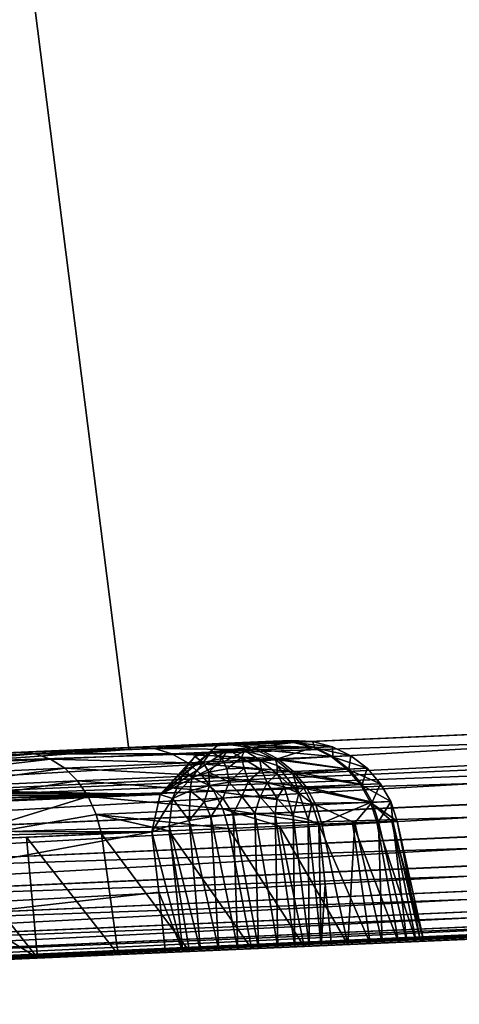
# Model space of a CAD drawing. Header units: millimetres. Extents: x -7.8 to 13, y -12 to 1.5.
# Tile 89 of 102: x 10.902 to 11.328, y -2.636 to -1.681. Entities that reach past the tile are written whole.
import ezdxf

# ---------------------------------------------------------------- set-up
doc = ezdxf.new("R2010")
doc.units = ezdxf.units.MM
doc.header["$LTSCALE"] = 65.185185
for name, color, linetype in [('155', 7, 'CONTINUOUS'), ('156', 7, 'CONTINUOUS'), ('161', 7, 'CONTINUOUS'), ('162', 7, 'CONTINUOUS'), ('167', 7, 'CONTINUOUS'), ('168', 7, 'CONTINUOUS'), ('171', 7, 'CONTINUOUS'), ('172', 7, 'CONTINUOUS'), ('173', 7, 'CONTINUOUS'), ('174', 7, 'CONTINUOUS'), ('175', 7, 'CONTINUOUS'), ('24', 7, 'CONTINUOUS')]:
    doc.layers.add(name, color=color, linetype=linetype)

msp = doc.modelspace()

# ---------------------------------------------------------------- linework, layer by layer
at = {"layer": '155', "linetype": 'Continuous'}
for points in [[(12.77984, -2.31117, -2.97983), (12.78088, -2.33508, -2.97818), (10.36214, -2.41672, -2.97891), (12.77984, -2.31117, -2.97983)], [(12.78088, -2.33508, -2.97818), (10.36365, -2.4512, -2.9756), (10.36214, -2.41672, -2.97891), (12.78088, -2.33508, -2.97818)], [(12.78088, -2.33508, -2.97818), (12.78198, -2.36011, -2.9733), (10.36365, -2.4512, -2.9756), (12.78088, -2.33508, -2.97818)], [(12.78198, -2.36011, -2.9733), (12.78277, -2.37825, -2.9676), (10.36365, -2.4512, -2.9756), (12.78198, -2.36011, -2.9733)], [(12.78277, -2.37825, -2.9676), (10.36511, -2.48459, -2.96639), (10.36365, -2.4512, -2.9756), (12.78277, -2.37825, -2.9676)], [(12.78277, -2.37825, -2.9676), (12.78414, -2.40948, -2.95296), (10.36511, -2.48459, -2.96639), (12.78277, -2.37825, -2.9676)], [(12.78414, -2.40948, -2.95296), (10.36648, -2.51589, -2.95154), (10.36511, -2.48459, -2.96639), (12.78414, -2.40948, -2.95296)], [(12.78414, -2.40948, -2.95296), (12.78539, -2.43792, -2.93299), (10.36648, -2.51589, -2.95154), (12.78414, -2.40948, -2.95296)], [(12.78539, -2.43792, -2.93299), (10.36772, -2.54416, -2.9315), (10.36648, -2.51589, -2.95154), (12.78539, -2.43792, -2.93299)], [(12.78539, -2.43792, -2.93299), (12.78648, -2.4626, -2.90826), (10.36772, -2.54416, -2.9315), (12.78539, -2.43792, -2.93299)], [(12.78648, -2.4626, -2.90826), (10.3688, -2.56854, -2.90688), (10.36772, -2.54416, -2.9315), (12.78648, -2.4626, -2.90826)], [(12.78648, -2.4626, -2.90826), (12.78736, -2.48258, -2.87964), (10.3688, -2.56854, -2.90688), (12.78648, -2.4626, -2.90826)], [(12.78736, -2.48258, -2.87964), (10.36967, -2.58831, -2.87841), (10.3688, -2.56854, -2.90688), (12.78736, -2.48258, -2.87964)], [(12.78736, -2.48258, -2.87964), (12.78801, -2.49725, -2.84807), (10.36967, -2.58831, -2.87841), (12.78736, -2.48258, -2.87964)], [(12.78801, -2.49725, -2.84807), (10.37032, -2.60287, -2.84696), (10.36967, -2.58831, -2.87841), (12.78801, -2.49725, -2.84807)], [(12.78801, -2.49725, -2.84807), (12.78828, -2.50315, -2.8288), (10.37032, -2.60287, -2.84696), (12.78801, -2.49725, -2.84807)], [(12.78828, -2.50315, -2.8288), (10.37072, -2.61179, -2.81346), (10.37032, -2.60287, -2.84696), (12.78828, -2.50315, -2.8288)], [(12.78828, -2.50315, -2.8288), (12.78856, -2.50923, -2.77883), (10.37072, -2.61179, -2.81346), (12.78828, -2.50315, -2.8288)], [(10.37072, -2.61179, -2.81346), (12.78856, -2.50923, -2.77883), (12.31063, -2.5301, -2.77883), (10.37072, -2.61179, -2.81346)], [(10.37087, -2.61479, -2.77883), (10.37072, -2.61179, -2.81346), (12.31063, -2.5301, -2.77883), (10.37087, -2.61479, -2.77883)]]:
    msp.add_3dface(points, dxfattribs=at)
at = {"layer": '156', "linetype": 'Continuous'}
for points in [[(10.70521, 0, -3), (12.77984, -2.31117, -2.97983), (10.36214, -2.41672, -2.97891), (10.70521, 0, -3)], [(10.70521, 0, -3), (12.80001, 0, -3), (12.77984, -2.31117, -2.97983), (10.70521, 0, -3)]]:
    msp.add_3dface(points, dxfattribs=at)
at = {"layer": '161', "linetype": 'Continuous'}
for points in [[(12.3019, -2.33203, 2.97965), (11.00792, -2.38853, 2.97916), (9.88329, -2.47218, 2.97542), (12.3019, -2.33203, 2.97965)], [(12.30341, -2.36651, 2.97634), (12.3019, -2.33203, 2.97965), (9.88329, -2.47218, 2.97542), (12.30341, -2.36651, 2.97634)], [(9.88475, -2.50557, 2.9662), (12.30341, -2.36651, 2.97634), (9.88329, -2.47218, 2.97542), (9.88475, -2.50557, 2.9662)], [(12.30487, -2.3999, 2.96713), (12.30341, -2.36651, 2.97634), (9.88475, -2.50557, 2.9662), (12.30487, -2.3999, 2.96713)], [(11.00792, -2.38853, 2.97916), (10.28927, -2.41991, 2.97888), (9.88329, -2.47218, 2.97542), (11.00792, -2.38853, 2.97916)], [(9.88613, -2.53687, 2.95136), (12.30487, -2.3999, 2.96713), (9.88475, -2.50557, 2.9662), (9.88613, -2.53687, 2.95136)], [(12.30624, -2.4312, 2.95228), (12.30487, -2.3999, 2.96713), (9.88613, -2.53687, 2.95136), (12.30624, -2.4312, 2.95228)], [(9.88737, -2.56513, 2.93132), (12.30624, -2.4312, 2.95228), (9.88613, -2.53687, 2.95136), (9.88737, -2.56513, 2.93132)], [(12.30748, -2.45947, 2.93224), (12.30624, -2.4312, 2.95228), (9.88737, -2.56513, 2.93132), (12.30748, -2.45947, 2.93224)], [(9.88845, -2.58952, 2.9067), (12.30748, -2.45947, 2.93224), (9.88737, -2.56513, 2.93132), (9.88845, -2.58952, 2.9067)], [(12.30856, -2.48385, 2.90762), (12.30748, -2.45947, 2.93224), (9.88845, -2.58952, 2.9067), (12.30856, -2.48385, 2.90762)], [(9.88932, -2.60928, 2.87823), (12.30856, -2.48385, 2.90762), (9.88845, -2.58952, 2.9067), (9.88932, -2.60928, 2.87823)], [(12.30943, -2.50362, 2.87915), (12.30856, -2.48385, 2.90762), (9.88932, -2.60928, 2.87823), (12.30943, -2.50362, 2.87915)], [(9.88997, -2.62385, 2.84677), (12.30943, -2.50362, 2.87915), (9.88932, -2.60928, 2.87823), (9.88997, -2.62385, 2.84677)], [(12.31008, -2.51818, 2.8477), (12.30943, -2.50362, 2.87915), (9.88997, -2.62385, 2.84677), (12.31008, -2.51818, 2.8477)], [(9.89037, -2.63276, 2.81327), (12.31008, -2.51818, 2.8477), (9.88997, -2.62385, 2.84677), (9.89037, -2.63276, 2.81327)], [(12.31049, -2.5271, 2.8142), (12.31008, -2.51818, 2.8477), (9.89037, -2.63276, 2.81327), (12.31049, -2.5271, 2.8142)], [(9.89052, -2.63576, 2.77827), (12.31049, -2.5271, 2.8142), (9.89037, -2.63276, 2.81327), (9.89052, -2.63576, 2.77827)], [(12.31063, -2.5301, 2.77873), (12.31049, -2.5271, 2.8142), (9.89052, -2.63576, 2.77827), (12.31063, -2.5301, 2.77873)]]:
    msp.add_3dface(points, dxfattribs=at)
at = {"layer": '162', "linetype": 'Continuous'}
for points in [[(9.89052, -2.63576, -2.77883), (10.37087, -2.61479, -2.77883), (12.31063, -2.5301, -0.92631), (9.89052, -2.63576, -2.77883)], [(9.89052, -2.63576, -2.77883), (12.31063, -2.5301, -0.92631), (10.23253, -2.62083, -1.26495), (9.89052, -2.63576, -2.77883)], [(12.31063, -2.5301, 2.77873), (9.89052, -2.63576, 2.77827), (9.98079, -2.63182, 1.28496), (12.31063, -2.5301, 2.77873)], [(10.02717, -2.6298, 1.28488), (12.31063, -2.5301, 2.77873), (9.98079, -2.63182, 1.28496), (10.02717, -2.6298, 1.28488)], [(10.07322, -2.62779, 1.28318), (12.31063, -2.5301, 2.77873), (10.02717, -2.6298, 1.28488), (10.07322, -2.62779, 1.28318)], [(10.11942, -2.62577, 1.2799), (12.31063, -2.5301, 2.77873), (10.07322, -2.62779, 1.28318), (10.11942, -2.62577, 1.2799)], [(10.1656, -2.62375, 1.27504), (12.31063, -2.5301, 2.77873), (10.11942, -2.62577, 1.2799), (10.1656, -2.62375, 1.27504)], [(10.21158, -2.62175, 1.26861), (12.31063, -2.5301, 2.77873), (10.1656, -2.62375, 1.27504), (10.21158, -2.62175, 1.26861)], [(10.25719, -2.61975, 1.26063), (12.31063, -2.5301, 2.77873), (10.21158, -2.62175, 1.26861), (10.25719, -2.61975, 1.26063)], [(10.23253, -2.62083, -1.26495), (12.31063, -2.5301, -0.92631), (10.28024, -2.61875, -1.2563), (10.23253, -2.62083, -1.26495)], [(10.30227, -2.61779, 1.2511), (12.31063, -2.5301, 2.77873), (10.25719, -2.61975, 1.26063), (10.30227, -2.61779, 1.2511)], [(10.28024, -2.61875, -1.2563), (12.31063, -2.5301, -0.92631), (10.30002, -2.61788, -1.24949), (10.28024, -2.61875, -1.2563)], [(10.30002, -2.61788, -1.24949), (12.31063, -2.5301, -0.92631), (10.31695, -2.61714, -1.24044), (10.30002, -2.61788, -1.24949)], [(10.34664, -2.61585, 1.24003), (12.31063, -2.5301, 2.77873), (10.30227, -2.61779, 1.2511), (10.34664, -2.61585, 1.24003)], [(10.31695, -2.61714, -1.24044), (12.31063, -2.5301, -0.92631), (10.33101, -2.61653, -1.22913), (10.31695, -2.61714, -1.24044)], [(10.3421, -2.61605, -1.10754), (12.31063, -2.5301, -0.92631), (10.32895, -2.61662, -1.09038), (10.3421, -2.61605, -1.10754)], [(10.32895, -2.61662, -1.09038), (12.31063, -2.5301, -0.92631), (10.77513, -2.59714, -1.00958), (10.32895, -2.61662, -1.09038)], [(10.33101, -2.61653, -1.22913), (12.31063, -2.5301, -0.92631), (10.34227, -2.61604, -1.21546), (10.33101, -2.61653, -1.22913)], [(10.35152, -2.61564, -1.12487), (12.31063, -2.5301, -0.92631), (10.3421, -2.61605, -1.10754), (10.35152, -2.61564, -1.12487)], [(10.34227, -2.61604, -1.21546), (12.31063, -2.5301, -0.92631), (10.35106, -2.61566, -1.19841), (10.34227, -2.61604, -1.21546)], [(10.39013, -2.61395, 1.22744), (12.31063, -2.5301, 2.77873), (10.34664, -2.61585, 1.24003), (10.39013, -2.61395, 1.22744)], [(10.35106, -2.61566, -1.19841), (12.31063, -2.5301, -0.92631), (10.35693, -2.6154, -1.17933), (10.35106, -2.61566, -1.19841)], [(10.35722, -2.61539, -1.14239), (12.31063, -2.5301, -0.92631), (10.35152, -2.61564, -1.12487), (10.35722, -2.61539, -1.14239)], [(10.35693, -2.6154, -1.17933), (12.31063, -2.5301, -0.92631), (10.35914, -2.6153, -1.1602), (10.35693, -2.6154, -1.17933)], [(10.35914, -2.6153, -1.1602), (12.31063, -2.5301, -0.92631), (10.35722, -2.61539, -1.14239), (10.35914, -2.6153, -1.1602)], [(10.37087, -2.61479, -2.77883), (12.31063, -2.5301, -2.77883), (12.31063, -2.5301, -0.92631), (10.37087, -2.61479, -2.77883)], [(10.43265, -2.61209, 1.21333), (12.31063, -2.5301, 2.77873), (10.39013, -2.61395, 1.22744), (10.43265, -2.61209, 1.21333)], [(10.47462, -2.61026, 1.19768), (12.31063, -2.5301, 2.77873), (10.43265, -2.61209, 1.21333), (10.47462, -2.61026, 1.19768)], [(10.5161, -2.60845, 1.18048), (12.31063, -2.5301, 2.77873), (10.47462, -2.61026, 1.19768), (10.5161, -2.60845, 1.18048)], [(10.5571, -2.60666, 1.16173), (12.31063, -2.5301, 2.77873), (10.5161, -2.60845, 1.18048), (10.5571, -2.60666, 1.16173)], [(10.59762, -2.60489, 1.14143), (12.31063, -2.5301, 2.77873), (10.5571, -2.60666, 1.16173), (10.59762, -2.60489, 1.14143)], [(10.63767, -2.60314, 1.11958), (12.31063, -2.5301, 2.77873), (10.59762, -2.60489, 1.14143), (10.63767, -2.60314, 1.11958)], [(10.67723, -2.60141, 1.09618), (12.31063, -2.5301, 2.77873), (10.63767, -2.60314, 1.11958), (10.67723, -2.60141, 1.09618)], [(10.71631, -2.59971, 1.07123), (12.31063, -2.5301, 2.77873), (10.67723, -2.60141, 1.09618), (10.71631, -2.59971, 1.07123)], [(10.75491, -2.59802, 1.04474), (12.31063, -2.5301, 2.77873), (10.71631, -2.59971, 1.07123), (10.75491, -2.59802, 1.04474)], [(10.79303, -2.59636, 1.01669), (12.31063, -2.5301, 2.77873), (10.75491, -2.59802, 1.04474), (10.79303, -2.59636, 1.01669)], [(10.77513, -2.59714, -1.00958), (12.31063, -2.5301, -0.92631), (10.79527, -2.59626, -1.00632), (10.77513, -2.59714, -1.00958)], [(10.83067, -2.59471, 0.9871), (12.31063, -2.5301, 2.77873), (10.79303, -2.59636, 1.01669), (10.83067, -2.59471, 0.9871)], [(10.79527, -2.59626, -1.00632), (12.31063, -2.5301, -0.92631), (10.81412, -2.59544, -0.99878), (10.79527, -2.59626, -1.00632)], [(10.81412, -2.59544, -0.99878), (12.31063, -2.5301, -0.92631), (10.83205, -2.59465, -0.98697), (10.81412, -2.59544, -0.99878)], [(10.86783, -2.59309, 0.95595), (12.31063, -2.5301, 2.77873), (10.83067, -2.59471, 0.9871), (10.86783, -2.59309, 0.95595)], [(10.83205, -2.59465, -0.98697), (12.31063, -2.5301, -0.92631), (10.9195, -2.59084, -0.90513), (10.83205, -2.59465, -0.98697)], [(10.88174, -2.59249, 0.94031), (12.31063, -2.5301, 2.77873), (10.86783, -2.59309, 0.95595), (10.88174, -2.59249, 0.94031)], [(10.87161, -2.59293, 0.81303), (12.31063, -2.5301, 0.92621), (10.88458, -2.59236, 0.82916), (10.87161, -2.59293, 0.81303)], [(12.31063, -2.5301, 0.92621), (10.87161, -2.59293, 0.81303), (11.11382, -2.58235, 0.53425), (12.31063, -2.5301, 0.92621)], [(12.31063, -2.5301, 0.92621), (12.31063, -2.5301, 2.77873), (10.88174, -2.59249, 0.94031), (12.31063, -2.5301, 0.92621)], [(10.89181, -2.59205, 0.92345), (12.31063, -2.5301, 0.92621), (10.88174, -2.59249, 0.94031), (10.89181, -2.59205, 0.92345)], [(10.88458, -2.59236, 0.82916), (12.31063, -2.5301, 0.92621), (10.89371, -2.59196, 0.84636), (10.88458, -2.59236, 0.82916)], [(10.89804, -2.59177, 0.90526), (12.31063, -2.5301, 0.92621), (10.89181, -2.59205, 0.92345), (10.89804, -2.59177, 0.90526)], [(10.89371, -2.59196, 0.84636), (12.31063, -2.5301, 0.92621), (10.899, -2.59173, 0.86476), (10.89371, -2.59196, 0.84636)], [(10.90044, -2.59167, 0.88505), (12.31063, -2.5301, 0.92621), (10.89804, -2.59177, 0.90526), (10.90044, -2.59167, 0.88505)], [(10.899, -2.59173, 0.86476), (12.31063, -2.5301, 0.92621), (10.90044, -2.59167, 0.88505), (10.899, -2.59173, 0.86476)], [(10.9195, -2.59084, -0.90513), (12.31063, -2.5301, -0.92631), (10.99783, -2.58742, -0.81897), (10.9195, -2.59084, -0.90513)], [(10.99783, -2.58742, -0.81897), (12.31063, -2.5301, -0.92631), (11.06702, -2.5844, -0.72847), (10.99783, -2.58742, -0.81897)], [(12.31063, -2.5301, -0.92631), (12.31063, -2.5301, 0.92621), (11.06702, -2.5844, -0.72847), (12.31063, -2.5301, -0.92631)], [(11.06702, -2.5844, -0.72847), (12.31063, -2.5301, 0.92621), (11.12707, -2.58177, -0.63364), (11.06702, -2.5844, -0.72847)], [(11.13362, -2.58149, 0.53183), (12.31063, -2.5301, 0.92621), (11.11382, -2.58235, 0.53425), (11.13362, -2.58149, 0.53183)], [(11.12707, -2.58177, -0.63364), (12.31063, -2.5301, 0.92621), (11.17805, -2.57955, -0.53429), (11.12707, -2.58177, -0.63364)], [(11.15265, -2.58066, 0.52592), (12.31063, -2.5301, 0.92621), (11.13362, -2.58149, 0.53183), (11.15265, -2.58066, 0.52592)], [(11.1689, -2.57995, 0.51702), (12.31063, -2.5301, 0.92621), (11.15265, -2.58066, 0.52592), (11.1689, -2.57995, 0.51702)], [(11.18277, -2.57934, 0.50503), (12.31063, -2.5301, 0.92621), (11.1689, -2.57995, 0.51702), (11.18277, -2.57934, 0.50503)], [(11.17805, -2.57955, -0.53429), (12.31063, -2.5301, 0.92621), (11.2204, -2.5777, -0.42863), (11.17805, -2.57955, -0.53429)], [(11.19466, -2.57882, 0.48985), (12.31063, -2.5301, 0.92621), (11.18277, -2.57934, 0.50503), (11.19466, -2.57882, 0.48985)], [(11.2046, -2.57839, 0.47148), (12.31063, -2.5301, 0.92621), (11.19466, -2.57882, 0.48985), (11.2046, -2.57839, 0.47148)], [(11.24206, -2.57675, 0.35762), (12.31063, -2.5301, 0.92621), (11.2046, -2.57839, 0.47148), (11.24206, -2.57675, 0.35762)], [(11.2204, -2.5777, -0.42863), (12.31063, -2.5301, 0.92621), (11.25375, -2.57624, -0.3181), (11.2204, -2.5777, -0.42863)], [(11.26944, -2.57556, 0.24436), (12.31063, -2.5301, 0.92621), (11.24206, -2.57675, 0.35762), (11.26944, -2.57556, 0.24436)], [(11.25375, -2.57624, -0.3181), (12.31063, -2.5301, 0.92621), (11.27749, -2.57521, -0.2051), (11.25375, -2.57624, -0.3181)], [(11.28673, -2.5748, 0.13169), (12.31063, -2.5301, 0.92621), (11.26944, -2.57556, 0.24436), (11.28673, -2.5748, 0.13169)], [(11.27749, -2.57521, -0.2051), (12.31063, -2.5301, 0.92621), (11.29101, -2.57462, -0.09205), (11.27749, -2.57521, -0.2051)], [(11.29394, -2.57449, 0.01962), (12.31063, -2.5301, 0.92621), (11.28673, -2.5748, 0.13169), (11.29394, -2.57449, 0.01962)], [(11.29101, -2.57462, -0.09205), (12.31063, -2.5301, 0.92621), (11.29394, -2.57449, 0.01962), (11.29101, -2.57462, -0.09205)], [(10.87161, -2.59293, 0.81303), (9.89052, -2.63576, -0.16806), (11.06031, -2.58469, 0.51788), (10.87161, -2.59293, 0.81303)], [(11.06031, -2.58469, 0.51788), (9.89052, -2.63576, -0.16806), (11.04349, -2.58542, 0.50479), (11.06031, -2.58469, 0.51788)], [(11.04349, -2.58542, 0.50479), (9.89052, -2.63576, -0.16806), (10.19837, -2.62232, -0.34033), (11.04349, -2.58542, 0.50479)], [(11.11382, -2.58235, 0.53425), (10.87161, -2.59293, 0.81303), (11.09526, -2.58316, 0.53266), (11.11382, -2.58235, 0.53425)], [(11.09526, -2.58316, 0.53266), (10.87161, -2.59293, 0.81303), (11.07757, -2.58394, 0.52717), (11.09526, -2.58316, 0.53266)], [(11.07757, -2.58394, 0.52717), (10.87161, -2.59293, 0.81303), (11.06031, -2.58469, 0.51788), (11.07757, -2.58394, 0.52717)]]:
    msp.add_3dface(points, dxfattribs=at)
at = {"layer": '167', "linetype": 'Continuous'}
for points in [[(11.14792, -2.38067, 0.19998), (10.28844, -2.4182, -0.41), (11.16612, -2.37988, 0.00271), (11.14792, -2.38067, 0.19998)], [(11.16612, -2.37988, 0.00271), (10.28844, -2.4182, -0.41), (11.14963, -2.3806, -0.1948), (11.16612, -2.37988, 0.00271)], [(11.14963, -2.3806, -0.1948), (10.28844, -2.4182, -0.41), (11.09832, -2.38284, -0.39153), (11.14963, -2.3806, -0.1948)], [(11.09627, -2.38293, 0.39783), (10.28844, -2.4182, -0.41), (11.14792, -2.38067, 0.19998), (11.09627, -2.38293, 0.39783)], [(11.09832, -2.38284, -0.39153), (10.28844, -2.4182, -0.41), (11.01625, -2.38642, -0.57192), (11.09832, -2.38284, -0.39153)], [(10.28844, -2.4182, -0.41), (10.76157, -2.39754, -0.88314), (11.01625, -2.38642, -0.57192), (10.28844, -2.4182, -0.41)], [(11.01625, -2.38642, -0.57192), (10.76157, -2.39754, -0.88314), (10.90404, -2.39132, -0.7351), (11.01625, -2.38642, -0.57192)]]:
    msp.add_3dface(points, dxfattribs=at)
at = {"layer": '168', "linetype": 'Continuous'}
for points in [[(10.28844, -2.4182, -0.41), (11.09627, -2.38293, 0.39783), (11.03852, -2.43232, 0.45775), (10.28844, -2.4182, -0.41)], [(10.2613, -2.42727, -0.38247), (10.27451, -2.4208, -0.39596), (11.03852, -2.43232, 0.45775), (10.2613, -2.42727, -0.38247)], [(10.27451, -2.4208, -0.39596), (10.28844, -2.4182, -0.41), (11.03852, -2.43232, 0.45775), (10.27451, -2.4208, -0.39596)], [(10.23102, -2.46673, -0.35046), (10.23908, -2.45075, -0.35922), (11.03852, -2.43232, 0.45775), (10.23102, -2.46673, -0.35046)], [(11.03034, -2.46852, 0.4675), (10.23102, -2.46673, -0.35046), (11.03852, -2.43232, 0.45775), (11.03034, -2.46852, 0.4675)], [(10.23908, -2.45075, -0.35922), (10.24933, -2.43739, -0.37005), (11.03852, -2.43232, 0.45775), (10.23908, -2.45075, -0.35922)], [(10.24933, -2.43739, -0.37005), (10.2613, -2.42727, -0.38247), (11.03852, -2.43232, 0.45775), (10.24933, -2.43739, -0.37005)], [(10.22251, -2.50379, -0.34033), (10.22544, -2.48465, -0.3441), (11.03034, -2.46852, 0.4675), (10.22251, -2.50379, -0.34033)], [(10.22544, -2.48465, -0.3441), (10.23102, -2.46673, -0.35046), (11.03034, -2.46852, 0.4675), (10.22544, -2.48465, -0.3441)]]:
    msp.add_3dface(points, dxfattribs=at)
at = {"layer": '171', "linetype": 'Continuous'}
for points in [[(10.19837, -2.62232, -0.34033), (10.22251, -2.50379, -0.34033), (11.03034, -2.46852, 0.4675), (10.19837, -2.62232, -0.34033)], [(10.19837, -2.62232, -0.34033), (11.03034, -2.46852, 0.4675), (11.037, -2.52694, 0.48623), (10.19837, -2.62232, -0.34033)], [(11.04349, -2.58542, 0.50479), (10.19837, -2.62232, -0.34033), (11.037, -2.52694, 0.48623), (11.04349, -2.58542, 0.50479)]]:
    msp.add_3dface(points, dxfattribs=at)
at = {"layer": '172', "linetype": 'Continuous'}
for points in [[(11.1091, -2.4514, 0.49239), (11.11382, -2.58235, 0.53425), (11.08751, -2.45382, 0.49263), (11.1091, -2.4514, 0.49239)], [(11.13029, -2.45046, 0.48768), (11.13362, -2.58149, 0.53183), (11.1091, -2.4514, 0.49239), (11.13029, -2.45046, 0.48768)], [(11.13362, -2.58149, 0.53183), (11.11382, -2.58235, 0.53425), (11.1091, -2.4514, 0.49239), (11.13362, -2.58149, 0.53183)], [(11.15265, -2.58066, 0.52592), (11.13362, -2.58149, 0.53183), (11.13029, -2.45046, 0.48768), (11.15265, -2.58066, 0.52592)], [(11.15008, -2.45105, 0.47873), (11.15265, -2.58066, 0.52592), (11.13029, -2.45046, 0.48768), (11.15008, -2.45105, 0.47873)], [(11.1689, -2.57995, 0.51702), (11.15265, -2.58066, 0.52592), (11.15008, -2.45105, 0.47873), (11.1689, -2.57995, 0.51702)], [(11.16754, -2.45315, 0.46597), (11.1689, -2.57995, 0.51702), (11.15008, -2.45105, 0.47873), (11.16754, -2.45315, 0.46597)], [(11.18277, -2.57934, 0.50503), (11.1689, -2.57995, 0.51702), (11.16754, -2.45315, 0.46597), (11.18277, -2.57934, 0.50503)], [(11.18184, -2.45664, 0.44999), (11.18277, -2.57934, 0.50503), (11.16754, -2.45315, 0.46597), (11.18184, -2.45664, 0.44999)], [(11.06031, -2.58469, 0.51788), (11.03034, -2.46852, 0.4675), (11.04718, -2.46258, 0.47989), (11.06031, -2.58469, 0.51788)], [(11.06654, -2.4576, 0.48839), (11.07757, -2.58394, 0.52717), (11.04718, -2.46258, 0.47989), (11.06654, -2.4576, 0.48839)], [(11.07757, -2.58394, 0.52717), (11.06031, -2.58469, 0.51788), (11.04718, -2.46258, 0.47989), (11.07757, -2.58394, 0.52717)], [(11.08751, -2.45382, 0.49263), (11.09526, -2.58316, 0.53266), (11.06654, -2.4576, 0.48839), (11.08751, -2.45382, 0.49263)], [(11.09526, -2.58316, 0.53266), (11.07757, -2.58394, 0.52717), (11.06654, -2.4576, 0.48839), (11.09526, -2.58316, 0.53266)], [(11.11382, -2.58235, 0.53425), (11.09526, -2.58316, 0.53266), (11.08751, -2.45382, 0.49263), (11.11382, -2.58235, 0.53425)], [(11.19466, -2.57882, 0.48985), (11.18277, -2.57934, 0.50503), (11.18184, -2.45664, 0.44999), (11.19466, -2.57882, 0.48985)], [(11.1923, -2.46137, 0.43154), (11.19466, -2.57882, 0.48985), (11.18184, -2.45664, 0.44999), (11.1923, -2.46137, 0.43154)], [(11.19847, -2.51973, 0.45155), (11.19466, -2.57882, 0.48985), (11.1923, -2.46137, 0.43154), (11.19847, -2.51973, 0.45155)], [(11.03034, -2.46852, 0.4675), (11.06031, -2.58469, 0.51788), (11.037, -2.52694, 0.48623), (11.03034, -2.46852, 0.4675)], [(11.2046, -2.57839, 0.47148), (11.19466, -2.57882, 0.48985), (11.19847, -2.51973, 0.45155), (11.2046, -2.57839, 0.47148)], [(11.06031, -2.58469, 0.51788), (11.04349, -2.58542, 0.50479), (11.037, -2.52694, 0.48623), (11.06031, -2.58469, 0.51788)]]:
    msp.add_3dface(points, dxfattribs=at)
at = {"layer": '173', "linetype": 'Continuous'}
for points in [[(11.09627, -2.38293, 0.39783), (11.12686, -2.3869, 0.4083), (11.03852, -2.43232, 0.45775), (11.09627, -2.38293, 0.39783)], [(11.12686, -2.3869, 0.4083), (11.1041, -2.38891, 0.43199), (11.03852, -2.43232, 0.45775), (11.12686, -2.3869, 0.4083)], [(11.12013, -2.38949, 0.42795), (11.1041, -2.38891, 0.43199), (11.12686, -2.3869, 0.4083), (11.12013, -2.38949, 0.42795)], [(11.15023, -2.39822, 0.41735), (11.12013, -2.38949, 0.42795), (11.12686, -2.3869, 0.4083), (11.15023, -2.39822, 0.41735)], [(11.1041, -2.38891, 0.43199), (11.08798, -2.3909, 0.43509), (11.03852, -2.43232, 0.45775), (11.1041, -2.38891, 0.43199)], [(11.03852, -2.43232, 0.45775), (11.08798, -2.3909, 0.43509), (11.0722, -2.39541, 0.43718), (11.03852, -2.43232, 0.45775)], [(11.06225, -2.40813, 0.45212), (11.03852, -2.43232, 0.45775), (11.0722, -2.39541, 0.43718), (11.06225, -2.40813, 0.45212)], [(11.08004, -2.40122, 0.45183), (11.06225, -2.40813, 0.45212), (11.0722, -2.39541, 0.43718), (11.08004, -2.40122, 0.45183)], [(11.08798, -2.3909, 0.43509), (11.08004, -2.40122, 0.45183), (11.0722, -2.39541, 0.43718), (11.08798, -2.3909, 0.43509)], [(11.09858, -2.39729, 0.44958), (11.08004, -2.40122, 0.45183), (11.08798, -2.3909, 0.43509), (11.09858, -2.39729, 0.44958)], [(11.1041, -2.38891, 0.43199), (11.09858, -2.39729, 0.44958), (11.08798, -2.3909, 0.43509), (11.1041, -2.38891, 0.43199)], [(11.1172, -2.39647, 0.44545), (11.09858, -2.39729, 0.44958), (11.1041, -2.38891, 0.43199), (11.1172, -2.39647, 0.44545)], [(11.1172, -2.39647, 0.44545), (11.10293, -2.4075, 0.46355), (11.09858, -2.39729, 0.44958), (11.1172, -2.39647, 0.44545)], [(11.12003, -2.40674, 0.45976), (11.10293, -2.4075, 0.46355), (11.1172, -2.39647, 0.44545), (11.12003, -2.40674, 0.45976)], [(11.12013, -2.38949, 0.42795), (11.1172, -2.39647, 0.44545), (11.1041, -2.38891, 0.43199), (11.12013, -2.38949, 0.42795)], [(11.13522, -2.3988, 0.43958), (11.1172, -2.39647, 0.44545), (11.12013, -2.38949, 0.42795), (11.13522, -2.3988, 0.43958)], [(11.13653, -2.40833, 0.45405), (11.12003, -2.40674, 0.45976), (11.1172, -2.39647, 0.44545), (11.13653, -2.40833, 0.45405)], [(11.13522, -2.3988, 0.43958), (11.13653, -2.40833, 0.45405), (11.1172, -2.39647, 0.44545), (11.13522, -2.3988, 0.43958)], [(11.15023, -2.39822, 0.41735), (11.13522, -2.3988, 0.43958), (11.12013, -2.38949, 0.42795), (11.15023, -2.39822, 0.41735)], [(11.08004, -2.40122, 0.45183), (11.06904, -2.41586, 0.46504), (11.06225, -2.40813, 0.45212), (11.08004, -2.40122, 0.45183)], [(11.08575, -2.41056, 0.46533), (11.06904, -2.41586, 0.46504), (11.08004, -2.40122, 0.45183), (11.08575, -2.41056, 0.46533)], [(11.09858, -2.39729, 0.44958), (11.08575, -2.41056, 0.46533), (11.08004, -2.40122, 0.45183), (11.09858, -2.39729, 0.44958)], [(11.10293, -2.4075, 0.46355), (11.08575, -2.41056, 0.46533), (11.09858, -2.39729, 0.44958), (11.10293, -2.4075, 0.46355)], [(11.15197, -2.40419, 0.43218), (11.13522, -2.3988, 0.43958), (11.15023, -2.39822, 0.41735), (11.15197, -2.40419, 0.43218)], [(11.15193, -2.41221, 0.44662), (11.13653, -2.40833, 0.45405), (11.13522, -2.3988, 0.43958), (11.15193, -2.41221, 0.44662)], [(11.15197, -2.40419, 0.43218), (11.15193, -2.41221, 0.44662), (11.13522, -2.3988, 0.43958), (11.15197, -2.40419, 0.43218)], [(11.16705, -2.41236, 0.42278), (11.15197, -2.40419, 0.43218), (11.15023, -2.39822, 0.41735), (11.16705, -2.41236, 0.42278)], [(11.1729, -2.43093, 0.44349), (11.15193, -2.41221, 0.44662), (11.15197, -2.40419, 0.43218), (11.1729, -2.43093, 0.44349)], [(11.16705, -2.41236, 0.42278), (11.1729, -2.43093, 0.44349), (11.15197, -2.40419, 0.43218), (11.16705, -2.41236, 0.42278)], [(11.05036, -2.43634, 0.47071), (11.03852, -2.43232, 0.45775), (11.06225, -2.40813, 0.45212), (11.05036, -2.43634, 0.47071)], [(11.06904, -2.41586, 0.46504), (11.05036, -2.43634, 0.47071), (11.06225, -2.40813, 0.45212), (11.06904, -2.41586, 0.46504)], [(11.08575, -2.41056, 0.46533), (11.08618, -2.4235, 0.47702), (11.06904, -2.41586, 0.46504), (11.08575, -2.41056, 0.46533)], [(11.10293, -2.4075, 0.46355), (11.10525, -2.42032, 0.47575), (11.08575, -2.41056, 0.46533), (11.10293, -2.4075, 0.46355)], [(11.10525, -2.42032, 0.47575), (11.08618, -2.4235, 0.47702), (11.08575, -2.41056, 0.46533), (11.10525, -2.42032, 0.47575)], [(11.12003, -2.40674, 0.45976), (11.10525, -2.42032, 0.47575), (11.10293, -2.4075, 0.46355), (11.12003, -2.40674, 0.45976)], [(11.12415, -2.41948, 0.47155), (11.10525, -2.42032, 0.47575), (11.12003, -2.40674, 0.45976), (11.12415, -2.41948, 0.47155)], [(11.13653, -2.40833, 0.45405), (11.12415, -2.41948, 0.47155), (11.12003, -2.40674, 0.45976), (11.13653, -2.40833, 0.45405)], [(11.14216, -2.42103, 0.46459), (11.12415, -2.41948, 0.47155), (11.13653, -2.40833, 0.45405), (11.14216, -2.42103, 0.46459)], [(11.15193, -2.41221, 0.44662), (11.14216, -2.42103, 0.46459), (11.13653, -2.40833, 0.45405), (11.15193, -2.41221, 0.44662)], [(11.15862, -2.42489, 0.45511), (11.14216, -2.42103, 0.46459), (11.15193, -2.41221, 0.44662), (11.15862, -2.42489, 0.45511)], [(11.1729, -2.43093, 0.44349), (11.15862, -2.42489, 0.45511), (11.15193, -2.41221, 0.44662), (11.1729, -2.43093, 0.44349)], [(11.17769, -2.4262, 0.42707), (11.1729, -2.43093, 0.44349), (11.16705, -2.41236, 0.42278), (11.17769, -2.4262, 0.42707)], [(11.06904, -2.41586, 0.46504), (11.06765, -2.4289, 0.47532), (11.05036, -2.43634, 0.47071), (11.06904, -2.41586, 0.46504)], [(11.08618, -2.4235, 0.47702), (11.06765, -2.4289, 0.47532), (11.06904, -2.41586, 0.46504), (11.08618, -2.4235, 0.47702)], [(11.08618, -2.4235, 0.47702), (11.08099, -2.43927, 0.48568), (11.06765, -2.4289, 0.47532), (11.08618, -2.4235, 0.47702)], [(11.09925, -2.43603, 0.4862), (11.08099, -2.43927, 0.48568), (11.08618, -2.4235, 0.47702), (11.09925, -2.43603, 0.4862)], [(11.10525, -2.42032, 0.47575), (11.09925, -2.43603, 0.4862), (11.08618, -2.4235, 0.47702), (11.10525, -2.42032, 0.47575)], [(11.11756, -2.4344, 0.48367), (11.09925, -2.43603, 0.4862), (11.10525, -2.42032, 0.47575), (11.11756, -2.4344, 0.48367)], [(11.12415, -2.41948, 0.47155), (11.11756, -2.4344, 0.48367), (11.10525, -2.42032, 0.47575), (11.12415, -2.41948, 0.47155)], [(11.13528, -2.43444, 0.47819), (11.11756, -2.4344, 0.48367), (11.12415, -2.41948, 0.47155), (11.13528, -2.43444, 0.47819)], [(11.14216, -2.42103, 0.46459), (11.13528, -2.43444, 0.47819), (11.12415, -2.41948, 0.47155), (11.14216, -2.42103, 0.46459)], [(11.15182, -2.43615, 0.46995), (11.13528, -2.43444, 0.47819), (11.14216, -2.42103, 0.46459), (11.15182, -2.43615, 0.46995)], [(11.15862, -2.42489, 0.45511), (11.15182, -2.43615, 0.46995), (11.14216, -2.42103, 0.46459), (11.15862, -2.42489, 0.45511)], [(11.16754, -2.45315, 0.46597), (11.15182, -2.43615, 0.46995), (11.15862, -2.42489, 0.45511), (11.16754, -2.45315, 0.46597)], [(11.1729, -2.43093, 0.44349), (11.16754, -2.45315, 0.46597), (11.15862, -2.42489, 0.45511), (11.1729, -2.43093, 0.44349)], [(11.03034, -2.46852, 0.4675), (11.03852, -2.43232, 0.45775), (11.05036, -2.43634, 0.47071), (11.03034, -2.46852, 0.4675)], [(11.06765, -2.4289, 0.47532), (11.06654, -2.4576, 0.48839), (11.05036, -2.43634, 0.47071), (11.06765, -2.4289, 0.47532)], [(11.08099, -2.43927, 0.48568), (11.06654, -2.4576, 0.48839), (11.06765, -2.4289, 0.47532), (11.08099, -2.43927, 0.48568)], [(11.11756, -2.4344, 0.48367), (11.1091, -2.4514, 0.49239), (11.09925, -2.43603, 0.4862), (11.11756, -2.4344, 0.48367)], [(11.13029, -2.45046, 0.48768), (11.1091, -2.4514, 0.49239), (11.11756, -2.4344, 0.48367), (11.13029, -2.45046, 0.48768)], [(11.13528, -2.43444, 0.47819), (11.13029, -2.45046, 0.48768), (11.11756, -2.4344, 0.48367), (11.13528, -2.43444, 0.47819)], [(11.15008, -2.45105, 0.47873), (11.13029, -2.45046, 0.48768), (11.13528, -2.43444, 0.47819), (11.15008, -2.45105, 0.47873)], [(11.15182, -2.43615, 0.46995), (11.15008, -2.45105, 0.47873), (11.13528, -2.43444, 0.47819), (11.15182, -2.43615, 0.46995)], [(11.18184, -2.45664, 0.44999), (11.16754, -2.45315, 0.46597), (11.1729, -2.43093, 0.44349), (11.18184, -2.45664, 0.44999)], [(11.18539, -2.44082, 0.43028), (11.1729, -2.43093, 0.44349), (11.17769, -2.4262, 0.42707), (11.18539, -2.44082, 0.43028)], [(11.18539, -2.44082, 0.43028), (11.18184, -2.45664, 0.44999), (11.1729, -2.43093, 0.44349), (11.18539, -2.44082, 0.43028)], [(11.04718, -2.46258, 0.47989), (11.03034, -2.46852, 0.4675), (11.05036, -2.43634, 0.47071), (11.04718, -2.46258, 0.47989)], [(11.06654, -2.4576, 0.48839), (11.04718, -2.46258, 0.47989), (11.05036, -2.43634, 0.47071), (11.06654, -2.4576, 0.48839)], [(11.08751, -2.45382, 0.49263), (11.06654, -2.4576, 0.48839), (11.08099, -2.43927, 0.48568), (11.08751, -2.45382, 0.49263)], [(11.09925, -2.43603, 0.4862), (11.08751, -2.45382, 0.49263), (11.08099, -2.43927, 0.48568), (11.09925, -2.43603, 0.4862)], [(11.1091, -2.4514, 0.49239), (11.08751, -2.45382, 0.49263), (11.09925, -2.43603, 0.4862), (11.1091, -2.4514, 0.49239)], [(11.16754, -2.45315, 0.46597), (11.15008, -2.45105, 0.47873), (11.15182, -2.43615, 0.46995), (11.16754, -2.45315, 0.46597)], [(11.1923, -2.46137, 0.43154), (11.18184, -2.45664, 0.44999), (11.18539, -2.44082, 0.43028), (11.1923, -2.46137, 0.43154)]]:
    msp.add_3dface(points, dxfattribs=at)
at = {"layer": '174', "linetype": 'Continuous'}
for points in [[(11.01625, -2.38642, -0.57192), (10.90404, -2.39132, -0.7351), (11.03284, -2.3877, -0.5833), (11.01625, -2.38642, -0.57192)], [(11.09832, -2.38284, -0.39153), (11.01625, -2.38642, -0.57192), (11.11769, -2.38399, -0.39721), (11.09832, -2.38284, -0.39153)], [(11.11769, -2.38399, -0.39721), (11.01625, -2.38642, -0.57192), (11.03284, -2.3877, -0.5833), (11.11769, -2.38399, -0.39721)], [(11.13583, -2.38908, -0.40358), (11.11769, -2.38399, -0.39721), (11.03284, -2.3877, -0.5833), (11.13583, -2.38908, -0.40358)], [(11.09627, -2.38293, 0.39783), (11.14792, -2.38067, 0.19998), (11.16771, -2.38181, 0.20831), (11.09627, -2.38293, 0.39783)], [(11.12686, -2.3869, 0.4083), (11.09627, -2.38293, 0.39783), (11.16771, -2.38181, 0.20831), (11.12686, -2.3869, 0.4083)], [(11.14963, -2.3806, -0.1948), (11.09832, -2.38284, -0.39153), (11.1693, -2.38174, -0.19928), (11.14963, -2.3806, -0.1948)], [(11.1693, -2.38174, -0.19928), (11.09832, -2.38284, -0.39153), (11.11769, -2.38399, -0.39721), (11.1693, -2.38174, -0.19928)], [(11.18827, -2.38678, -0.20247), (11.1693, -2.38174, -0.19928), (11.11769, -2.38399, -0.39721), (11.18827, -2.38678, -0.20247)], [(11.13583, -2.38908, -0.40358), (11.18827, -2.38678, -0.20247), (11.11769, -2.38399, -0.39721), (11.13583, -2.38908, -0.40358)], [(11.18665, -2.38686, 0.21166), (11.12686, -2.3869, 0.4083), (11.16771, -2.38181, 0.20831), (11.18665, -2.38686, 0.21166)], [(11.15023, -2.39822, 0.41735), (11.12686, -2.3869, 0.4083), (11.18665, -2.38686, 0.21166), (11.15023, -2.39822, 0.41735)], [(11.20588, -2.39553, -0.20541), (11.18827, -2.38678, -0.20247), (11.13583, -2.38908, -0.40358), (11.20588, -2.39553, -0.20541)], [(11.14792, -2.38067, 0.19998), (11.16612, -2.37988, 0.00271), (11.18614, -2.381, 0.00459), (11.14792, -2.38067, 0.19998)], [(11.16771, -2.38181, 0.20831), (11.14792, -2.38067, 0.19998), (11.18614, -2.381, 0.00459), (11.16771, -2.38181, 0.20831)], [(11.16612, -2.37988, 0.00271), (11.14963, -2.3806, -0.1948), (11.18614, -2.381, 0.00459), (11.16612, -2.37988, 0.00271)], [(11.18614, -2.381, 0.00459), (11.14963, -2.3806, -0.1948), (11.1693, -2.38174, -0.19928), (11.18614, -2.381, 0.00459)], [(11.20424, -2.39561, 0.21473), (11.15023, -2.39822, 0.41735), (11.18665, -2.38686, 0.21166), (11.20424, -2.39561, 0.21473)], [(11.20538, -2.38603, 0.00466), (11.16771, -2.38181, 0.20831), (11.18614, -2.381, 0.00459), (11.20538, -2.38603, 0.00466)], [(11.18665, -2.38686, 0.21166), (11.16771, -2.38181, 0.20831), (11.20538, -2.38603, 0.00466), (11.18665, -2.38686, 0.21166)], [(11.18827, -2.38678, -0.20247), (11.18614, -2.381, 0.00459), (11.1693, -2.38174, -0.19928), (11.18827, -2.38678, -0.20247)], [(11.20538, -2.38603, 0.00466), (11.18614, -2.381, 0.00459), (11.18827, -2.38678, -0.20247), (11.20538, -2.38603, 0.00466)], [(11.22324, -2.39478, 0.00473), (11.18665, -2.38686, 0.21166), (11.20538, -2.38603, 0.00466), (11.22324, -2.39478, 0.00473)], [(11.20424, -2.39561, 0.21473), (11.18665, -2.38686, 0.21166), (11.22324, -2.39478, 0.00473), (11.20424, -2.39561, 0.21473)], [(11.20588, -2.39553, -0.20541), (11.20538, -2.38603, 0.00466), (11.18827, -2.38678, -0.20247), (11.20588, -2.39553, -0.20541)], [(11.22324, -2.39478, 0.00473), (11.20538, -2.38603, 0.00466), (11.20588, -2.39553, -0.20541), (11.22324, -2.39478, 0.00473)], [(10.90404, -2.39132, -0.7351), (10.76157, -2.39754, -0.88314), (10.77488, -2.39892, -0.8977), (10.90404, -2.39132, -0.7351)], [(10.91726, -2.39274, -0.75201), (10.90404, -2.39132, -0.7351), (10.77488, -2.39892, -0.8977), (10.91726, -2.39274, -0.75201)], [(10.78736, -2.40427, -0.91245), (10.91726, -2.39274, -0.75201), (10.77488, -2.39892, -0.8977), (10.78736, -2.40427, -0.91245)], [(10.93218, -2.39797, -0.76407), (10.91726, -2.39274, -0.75201), (10.78736, -2.40427, -0.91245), (10.93218, -2.39797, -0.76407)], [(11.03284, -2.3877, -0.5833), (10.90404, -2.39132, -0.7351), (10.91726, -2.39274, -0.75201), (11.03284, -2.3877, -0.5833)], [(11.04961, -2.39284, -0.59265), (11.03284, -2.3877, -0.5833), (10.91726, -2.39274, -0.75201), (11.04961, -2.39284, -0.59265)], [(10.93218, -2.39797, -0.76407), (11.04961, -2.39284, -0.59265), (10.91726, -2.39274, -0.75201), (10.93218, -2.39797, -0.76407)], [(11.06521, -2.40168, -0.60125), (11.04961, -2.39284, -0.59265), (10.93218, -2.39797, -0.76407), (11.06521, -2.40168, -0.60125)], [(11.04961, -2.39284, -0.59265), (11.13583, -2.38908, -0.40358), (11.03284, -2.3877, -0.5833), (11.04961, -2.39284, -0.59265)], [(11.15268, -2.39786, -0.40943), (11.13583, -2.38908, -0.40358), (11.04961, -2.39284, -0.59265), (11.15268, -2.39786, -0.40943)], [(11.06521, -2.40168, -0.60125), (11.15268, -2.39786, -0.40943), (11.04961, -2.39284, -0.59265), (11.06521, -2.40168, -0.60125)], [(11.15268, -2.39786, -0.40943), (11.20588, -2.39553, -0.20541), (11.13583, -2.38908, -0.40358), (11.15268, -2.39786, -0.40943)], [(11.21978, -2.40773, 0.21741), (11.15023, -2.39822, 0.41735), (11.20424, -2.39561, 0.21473), (11.21978, -2.40773, 0.21741)], [(11.22144, -2.40764, -0.20797), (11.20588, -2.39553, -0.20541), (11.15268, -2.39786, -0.40943), (11.22144, -2.40764, -0.20797)], [(11.23902, -2.40688, 0.00479), (11.20424, -2.39561, 0.21473), (11.22324, -2.39478, 0.00473), (11.23902, -2.40688, 0.00479)], [(11.21978, -2.40773, 0.21741), (11.20424, -2.39561, 0.21473), (11.23902, -2.40688, 0.00479), (11.21978, -2.40773, 0.21741)], [(11.22144, -2.40764, -0.20797), (11.22324, -2.39478, 0.00473), (11.20588, -2.39553, -0.20541), (11.22144, -2.40764, -0.20797)], [(11.23902, -2.40688, 0.00479), (11.22324, -2.39478, 0.00473), (11.22144, -2.40764, -0.20797), (11.23902, -2.40688, 0.00479)], [(10.79905, -2.41342, -0.92605), (10.93218, -2.39797, -0.76407), (10.78736, -2.40427, -0.91245), (10.79905, -2.41342, -0.92605)], [(10.94608, -2.40689, -0.77515), (10.93218, -2.39797, -0.76407), (10.79905, -2.41342, -0.92605), (10.94608, -2.40689, -0.77515)], [(10.94608, -2.40689, -0.77515), (11.06521, -2.40168, -0.60125), (10.93218, -2.39797, -0.76407), (10.94608, -2.40689, -0.77515)], [(11.07901, -2.41387, -0.60874), (11.06521, -2.40168, -0.60125), (10.94608, -2.40689, -0.77515), (11.07901, -2.41387, -0.60874)], [(11.16757, -2.41, -0.41453), (11.15268, -2.39786, -0.40943), (11.06521, -2.40168, -0.60125), (11.16757, -2.41, -0.41453)], [(11.07901, -2.41387, -0.60874), (11.16757, -2.41, -0.41453), (11.06521, -2.40168, -0.60125), (11.07901, -2.41387, -0.60874)], [(11.16705, -2.41236, 0.42278), (11.15023, -2.39822, 0.41735), (11.21978, -2.40773, 0.21741), (11.16705, -2.41236, 0.42278)], [(11.16757, -2.41, -0.41453), (11.22144, -2.40764, -0.20797), (11.15268, -2.39786, -0.40943), (11.16757, -2.41, -0.41453)], [(10.80976, -2.42586, -0.93748), (10.94608, -2.40689, -0.77515), (10.79905, -2.41342, -0.92605), (10.80976, -2.42586, -0.93748)], [(10.9584, -2.41915, -0.78482), (10.94608, -2.40689, -0.77515), (10.80976, -2.42586, -0.93748), (10.9584, -2.41915, -0.78482)], [(10.9584, -2.41915, -0.78482), (11.07901, -2.41387, -0.60874), (10.94608, -2.40689, -0.77515), (10.9584, -2.41915, -0.78482)], [(11.09047, -2.42893, -0.61485), (11.07901, -2.41387, -0.60874), (10.9584, -2.41915, -0.78482), (11.09047, -2.42893, -0.61485)], [(11.17992, -2.42501, -0.41869), (11.16757, -2.41, -0.41453), (11.07901, -2.41387, -0.60874), (11.17992, -2.42501, -0.41869)], [(11.09047, -2.42893, -0.61485), (11.17992, -2.42501, -0.41869), (11.07901, -2.41387, -0.60874), (11.09047, -2.42893, -0.61485)], [(11.23265, -2.42272, 0.21959), (11.16705, -2.41236, 0.42278), (11.21978, -2.40773, 0.21741), (11.23265, -2.42272, 0.21959)], [(11.17769, -2.4262, 0.42707), (11.16705, -2.41236, 0.42278), (11.23265, -2.42272, 0.21959), (11.17769, -2.4262, 0.42707)], [(11.23433, -2.42263, -0.21005), (11.22144, -2.40764, -0.20797), (11.16757, -2.41, -0.41453), (11.23433, -2.42263, -0.21005)], [(11.17992, -2.42501, -0.41869), (11.23433, -2.42263, -0.21005), (11.16757, -2.41, -0.41453), (11.17992, -2.42501, -0.41869)], [(11.25209, -2.42186, 0.00484), (11.21978, -2.40773, 0.21741), (11.23902, -2.40688, 0.00479), (11.25209, -2.42186, 0.00484)], [(11.23265, -2.42272, 0.21959), (11.21978, -2.40773, 0.21741), (11.25209, -2.42186, 0.00484), (11.23265, -2.42272, 0.21959)], [(11.23433, -2.42263, -0.21005), (11.23902, -2.40688, 0.00479), (11.22144, -2.40764, -0.20797), (11.23433, -2.42263, -0.21005)], [(11.25209, -2.42186, 0.00484), (11.23902, -2.40688, 0.00479), (11.23433, -2.42263, -0.21005), (11.25209, -2.42186, 0.00484)], [(10.81822, -2.441, -0.947), (10.9584, -2.41915, -0.78482), (10.80976, -2.42586, -0.93748), (10.81822, -2.441, -0.947)], [(10.96865, -2.43426, -0.79269), (10.9584, -2.41915, -0.78482), (10.81822, -2.441, -0.947), (10.96865, -2.43426, -0.79269)], [(10.96865, -2.43426, -0.79269), (11.09047, -2.42893, -0.61485), (10.9584, -2.41915, -0.78482), (10.96865, -2.43426, -0.79269)], [(11.18924, -2.44231, -0.42173), (11.17992, -2.42501, -0.41869), (11.09047, -2.42893, -0.61485), (11.18924, -2.44231, -0.42173)], [(11.24236, -2.44001, 0.22119), (11.17769, -2.4262, 0.42707), (11.23265, -2.42272, 0.21959), (11.24236, -2.44001, 0.22119)], [(11.24405, -2.43991, -0.21158), (11.23433, -2.42263, -0.21005), (11.17992, -2.42501, -0.41869), (11.24405, -2.43991, -0.21158)], [(11.18924, -2.44231, -0.42173), (11.24405, -2.43991, -0.21158), (11.17992, -2.42501, -0.41869), (11.18924, -2.44231, -0.42173)], [(11.26193, -2.43914, 0.00488), (11.23265, -2.42272, 0.21959), (11.25209, -2.42186, 0.00484), (11.26193, -2.43914, 0.00488)], [(11.24236, -2.44001, 0.22119), (11.23265, -2.42272, 0.21959), (11.26193, -2.43914, 0.00488), (11.24236, -2.44001, 0.22119)], [(11.24405, -2.43991, -0.21158), (11.25209, -2.42186, 0.00484), (11.23433, -2.42263, -0.21005), (11.24405, -2.43991, -0.21158)], [(11.26193, -2.43914, 0.00488), (11.25209, -2.42186, 0.00484), (11.24405, -2.43991, -0.21158), (11.26193, -2.43914, 0.00488)], [(10.82928, -2.47723, -0.95773), (10.96865, -2.43426, -0.79269), (10.81822, -2.441, -0.947), (10.82928, -2.47723, -0.95773)], [(10.97643, -2.45162, -0.79845), (10.96865, -2.43426, -0.79269), (10.82928, -2.47723, -0.95773), (10.97643, -2.45162, -0.79845)], [(11.09914, -2.44625, -0.61932), (11.09047, -2.42893, -0.61485), (10.96865, -2.43426, -0.79269), (11.09914, -2.44625, -0.61932)], [(10.97643, -2.45162, -0.79845), (11.09914, -2.44625, -0.61932), (10.96865, -2.43426, -0.79269), (10.97643, -2.45162, -0.79845)], [(11.09914, -2.44625, -0.61932), (11.18924, -2.44231, -0.42173), (11.09047, -2.42893, -0.61485), (11.09914, -2.44625, -0.61932)], [(11.18539, -2.44082, 0.43028), (11.17769, -2.4262, 0.42707), (11.24236, -2.44001, 0.22119), (11.18539, -2.44082, 0.43028)], [(11.19517, -2.4612, -0.42355), (11.18924, -2.44231, -0.42173), (11.09914, -2.44625, -0.61932), (11.19517, -2.4612, -0.42355)], [(11.1923, -2.46137, 0.43154), (11.18539, -2.44082, 0.43028), (11.24236, -2.44001, 0.22119), (11.1923, -2.46137, 0.43154)], [(11.22725, -2.45979, -0.31921), (11.24405, -2.43991, -0.21158), (11.18924, -2.44231, -0.42173), (11.22725, -2.45979, -0.31921)], [(11.19517, -2.4612, -0.42355), (11.22725, -2.45979, -0.31921), (11.18924, -2.44231, -0.42173), (11.19517, -2.4612, -0.42355)], [(11.24851, -2.4589, 0.22214), (11.1923, -2.46137, 0.43154), (11.24236, -2.44001, 0.22119), (11.24851, -2.4589, 0.22214)], [(11.25021, -2.45879, -0.21249), (11.24405, -2.43991, -0.21158), (11.22725, -2.45979, -0.31921), (11.25021, -2.45879, -0.21249)], [(11.26817, -2.45802, 0.0049), (11.24236, -2.44001, 0.22119), (11.26193, -2.43914, 0.00488), (11.26817, -2.45802, 0.0049)], [(11.24851, -2.4589, 0.22214), (11.24236, -2.44001, 0.22119), (11.26303, -2.45825, 0.11394), (11.24851, -2.4589, 0.22214)], [(11.26303, -2.45825, 0.11394), (11.24236, -2.44001, 0.22119), (11.26817, -2.45802, 0.0049), (11.26303, -2.45825, 0.11394)], [(11.25021, -2.45879, -0.21249), (11.26193, -2.43914, 0.00488), (11.24405, -2.43991, -0.21158), (11.25021, -2.45879, -0.21249)], [(11.26389, -2.4582, -0.10418), (11.26193, -2.43914, 0.00488), (11.25021, -2.45879, -0.21249), (11.26389, -2.4582, -0.10418)], [(11.26817, -2.45802, 0.0049), (11.26193, -2.43914, 0.00488), (11.26389, -2.4582, -0.10418), (11.26817, -2.45802, 0.0049)], [(10.98144, -2.47056, -0.80188), (10.97643, -2.45162, -0.79845), (10.82928, -2.47723, -0.95773), (10.98144, -2.47056, -0.80188)], [(11.10468, -2.46516, -0.62198), (11.09914, -2.44625, -0.61932), (10.97643, -2.45162, -0.79845), (11.10468, -2.46516, -0.62198)], [(11.04694, -2.46769, -0.7146), (11.10468, -2.46516, -0.62198), (10.97643, -2.45162, -0.79845), (11.04694, -2.46769, -0.7146)], [(10.98144, -2.47056, -0.80188), (11.04694, -2.46769, -0.7146), (10.97643, -2.45162, -0.79845), (10.98144, -2.47056, -0.80188)], [(11.15421, -2.46299, -0.52472), (11.19517, -2.4612, -0.42355), (11.09914, -2.44625, -0.61932), (11.15421, -2.46299, -0.52472)], [(11.10468, -2.46516, -0.62198), (11.15421, -2.46299, -0.52472), (11.09914, -2.44625, -0.61932), (11.10468, -2.46516, -0.62198)], [(11.22488, -2.45994, 0.32804), (11.1923, -2.46137, 0.43154), (11.24851, -2.4589, 0.22214), (11.22488, -2.45994, 0.32804)], [(10.90872, -2.47375, -0.8831), (10.98144, -2.47056, -0.80188), (10.82928, -2.47723, -0.95773), (10.90872, -2.47375, -0.8831)]]:
    msp.add_3dface(points, dxfattribs=at)
at = {"layer": '175', "linetype": 'Continuous'}
for points in [[(11.17805, -2.57955, -0.53429), (11.15421, -2.46299, -0.52472), (11.10468, -2.46516, -0.62198), (11.17805, -2.57955, -0.53429)], [(11.2204, -2.5777, -0.42863), (11.19517, -2.4612, -0.42355), (11.15421, -2.46299, -0.52472), (11.2204, -2.5777, -0.42863)], [(11.17805, -2.57955, -0.53429), (11.2204, -2.5777, -0.42863), (11.15421, -2.46299, -0.52472), (11.17805, -2.57955, -0.53429)], [(11.24206, -2.57675, 0.35762), (11.1923, -2.46137, 0.43154), (11.22488, -2.45994, 0.32804), (11.24206, -2.57675, 0.35762)], [(11.24206, -2.57675, 0.35762), (11.2046, -2.57839, 0.47148), (11.1923, -2.46137, 0.43154), (11.24206, -2.57675, 0.35762)], [(11.2046, -2.57839, 0.47148), (11.19847, -2.51973, 0.45155), (11.1923, -2.46137, 0.43154), (11.2046, -2.57839, 0.47148)], [(11.2204, -2.5777, -0.42863), (11.22725, -2.45979, -0.31921), (11.19517, -2.4612, -0.42355), (11.2204, -2.5777, -0.42863)], [(11.2204, -2.5777, -0.42863), (11.25375, -2.57624, -0.3181), (11.22725, -2.45979, -0.31921), (11.2204, -2.5777, -0.42863)], [(11.26944, -2.57556, 0.24436), (11.22488, -2.45994, 0.32804), (11.24851, -2.4589, 0.22214), (11.26944, -2.57556, 0.24436)], [(11.26944, -2.57556, 0.24436), (11.24206, -2.57675, 0.35762), (11.22488, -2.45994, 0.32804), (11.26944, -2.57556, 0.24436)], [(11.25375, -2.57624, -0.3181), (11.25021, -2.45879, -0.21249), (11.22725, -2.45979, -0.31921), (11.25375, -2.57624, -0.3181)], [(11.28673, -2.5748, 0.13169), (11.24851, -2.4589, 0.22214), (11.26303, -2.45825, 0.11394), (11.28673, -2.5748, 0.13169)], [(11.28673, -2.5748, 0.13169), (11.26944, -2.57556, 0.24436), (11.24851, -2.4589, 0.22214), (11.28673, -2.5748, 0.13169)], [(11.27749, -2.57521, -0.2051), (11.26389, -2.4582, -0.10418), (11.25021, -2.45879, -0.21249), (11.27749, -2.57521, -0.2051)], [(11.25375, -2.57624, -0.3181), (11.27749, -2.57521, -0.2051), (11.25021, -2.45879, -0.21249), (11.25375, -2.57624, -0.3181)], [(11.29394, -2.57449, 0.01962), (11.26303, -2.45825, 0.11394), (11.26817, -2.45802, 0.0049), (11.29394, -2.57449, 0.01962)], [(11.29394, -2.57449, 0.01962), (11.28673, -2.5748, 0.13169), (11.26303, -2.45825, 0.11394), (11.29394, -2.57449, 0.01962)], [(11.29101, -2.57462, -0.09205), (11.26817, -2.45802, 0.0049), (11.26389, -2.4582, -0.10418), (11.29101, -2.57462, -0.09205)], [(11.27749, -2.57521, -0.2051), (11.29101, -2.57462, -0.09205), (11.26389, -2.4582, -0.10418), (11.27749, -2.57521, -0.2051)], [(11.29101, -2.57462, -0.09205), (11.29394, -2.57449, 0.01962), (11.26817, -2.45802, 0.0049), (11.29101, -2.57462, -0.09205)], [(10.99783, -2.58742, -0.81897), (10.98144, -2.47056, -0.80188), (10.90872, -2.47375, -0.8831), (10.99783, -2.58742, -0.81897)], [(11.06702, -2.5844, -0.72847), (11.04694, -2.46769, -0.7146), (10.98144, -2.47056, -0.80188), (11.06702, -2.5844, -0.72847)], [(10.99783, -2.58742, -0.81897), (11.06702, -2.5844, -0.72847), (10.98144, -2.47056, -0.80188), (10.99783, -2.58742, -0.81897)], [(11.12707, -2.58177, -0.63364), (11.10468, -2.46516, -0.62198), (11.04694, -2.46769, -0.7146), (11.12707, -2.58177, -0.63364)], [(11.06702, -2.5844, -0.72847), (11.12707, -2.58177, -0.63364), (11.04694, -2.46769, -0.7146), (11.06702, -2.5844, -0.72847)], [(11.12707, -2.58177, -0.63364), (11.17805, -2.57955, -0.53429), (11.10468, -2.46516, -0.62198), (11.12707, -2.58177, -0.63364)], [(10.9195, -2.59084, -0.90513), (10.90872, -2.47375, -0.8831), (10.82928, -2.47723, -0.95773), (10.9195, -2.59084, -0.90513)], [(10.9195, -2.59084, -0.90513), (10.82928, -2.47723, -0.95773), (10.83071, -2.53588, -0.9724), (10.9195, -2.59084, -0.90513)], [(10.9195, -2.59084, -0.90513), (10.99783, -2.58742, -0.81897), (10.90872, -2.47375, -0.8831), (10.9195, -2.59084, -0.90513)], [(10.83205, -2.59465, -0.98697), (10.9195, -2.59084, -0.90513), (10.83071, -2.53588, -0.9724), (10.83205, -2.59465, -0.98697)]]:
    msp.add_3dface(points, dxfattribs=at)
at = {"layer": '24', "linetype": 'Continuous'}
for points in [[(10.70521, 0, 3), (10.28927, -2.41991, 2.97888), (11.00792, -2.38853, 2.97916), (10.70521, 0, 3)], [(12.80001, 0, 3), (10.70521, 0, 3), (12.77984, -2.31117, 2.97983), (12.80001, 0, 3)], [(12.77984, -2.31117, 2.97983), (10.70521, 0, 3), (12.3019, -2.33203, 2.97965), (12.77984, -2.31117, 2.97983)], [(12.3019, -2.33203, 2.97965), (10.70521, 0, 3), (11.00792, -2.38853, 2.97916), (12.3019, -2.33203, 2.97965)]]:
    msp.add_3dface(points, dxfattribs=at)

doc.saveas('drawing.dxf')
